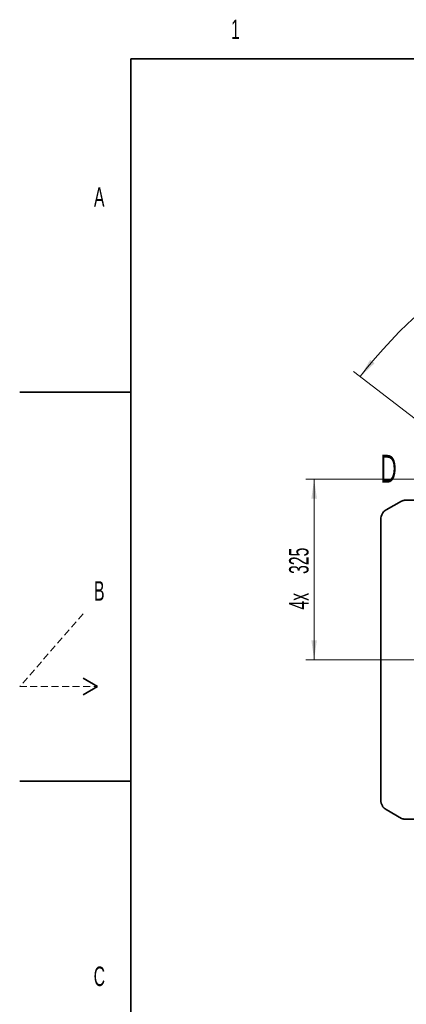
# Model space of a CAD drawing. Header units: millimetres. Extents: x 0 to 6126, y 0 to 4200.
# Tile 2 of 14: x 0 to 696, y 2398 to 4171. Entities that reach past the tile are written whole.
import ezdxf

# ---------------------------------------------------------------- set-up
doc = ezdxf.new("R2010")
doc.units = ezdxf.units.MM
doc.header["$LTSCALE"] = 10
doc.linetypes.add('HIDDEN', pattern=[1.905, 1.27, -0.635])
doc.styles.add('SLDTEXTSTYLE0', font='TXT', dxfattribs={"width": 0.605})
doc.dimstyles.new('SLDDIMSTYLE2', dxfattribs={"dimtxt": 35, "dimasz": 35, "dimexe": 0, "dimexo": 0.0625, "dimgap": -8.75, "dimtad": 1, "dimdec": 4, "dimlfac": 10, "dimzin": 12, "dimdsep": 46, "dimtxsty": 'SLDTEXTSTYLE0', "dimsah": 1, "dimcen": 0.09, "dimadec": 1, "dimazin": 3, "dimtfac": 1, "dimtofl": 0, "dimtmove": 0, "dimatfit": 3, "dimfxl": 1, "dimfrac": 2, "dimtolj": 1, "dimarcsym": 0})
doc.dimstyles.new('SLDDIMSTYLE5', dxfattribs={"dimtxt": 35, "dimasz": 35, "dimexe": 0, "dimexo": 0.0625, "dimgap": 8.75, "dimtad": 1, "dimdec": 1, "dimrnd": 1e-09, "dimzin": 12, "dimdsep": 46, "dimtxsty": 'SLDTEXTSTYLE0', "dimsah": 1, "dimcen": 0.09, "dimadec": 0, "dimazin": 3, "dimtfac": 1, "dimtofl": 0, "dimtmove": 0, "dimatfit": 3, "dimfxl": 1, "dimfrac": 2, "dimtolj": 1, "dimtzin": 12, "dimarcsym": 0})

# ---------------------------------------------------------------- blocks, each defined once
blk = doc.blocks.new('_D_1')
at = {"color": 7, "linetype": 'Continuous', "lineweight": 0}
for p, q in [((1143.4, 3910.1), (1239.4, 3922.7)), ((1239.4, 3922.7), (1246.4, 3869.5)), ((1150.4, 3856.8), (1143.4, 3910.1)), ((1246.4, 3869.5), (1150.4, 3856.8)), ((1522, 3337.4), (1795.9, 3694.4)), ((925, 3288.7), (601.3, 3537.1)), ((958.3, 3263.2), (937.1, 3279.4))]:
    blk.add_line(p, q, dxfattribs=at)
at = {"color": 7, "linetype": 'Continuous', "lineweight": 18}
blk.add_arc((1277.2, 3018.5), 837, 52.5, 142.5, dxfattribs=at)
for points in [[(1786.8, 3682.5), (1761.5, 3707.2), (1755.6, 3699.2)], [(613.2, 3528), (639, 3552.2), (631.2, 3558.4)]]:
    blk.add_solid(points, dxfattribs=at)
at = {"color": 7, "linetype": 'Continuous', "lineweight": 18, "char_height": 35, "attachment_point": 1, "rotation": 7.5, "style": 'SLDTEXTSTYLE0'}
for s, insert in [('90°', (1156.5, 3903.1)), ('4x', (1076.9, 3892.7))]:
    blk.add_mtext(s, dxfattribs=dict(at, insert=insert))
blk = doc.blocks.new('_D_8')
at = {"color": 7, "linetype": 'Continuous', "lineweight": 0}
for p, q in [((957, 3343.5), (515.2, 3343.5)), ((530.2, 3343.5), (530.2, 3018.5)), ((883.7, 3018.5), (515.2, 3018.5))]:
    blk.add_line(p, q, dxfattribs=at)
at = {"color": 7, "linetype": 'Continuous', "lineweight": 18}
for points in [[(530.2, 3343.5), (525.2, 3308.5), (535.2, 3308.5)], [(530.2, 3018.5), (535.2, 3053.5), (525.2, 3053.5)]]:
    blk.add_solid(points, dxfattribs=at)
at = {"color": 7, "linetype": 'Continuous', "lineweight": 18, "char_height": 35, "attachment_point": 1, "rotation": 90, "style": 'SLDTEXTSTYLE0'}
for s, insert in [('325', (485.1, 3172.9)), ('4x', (485.1, 3108.8))]:
    blk.add_mtext(s, dxfattribs=dict(at, insert=insert))

msp = doc.modelspace()

# ---------------------------------------------------------------- linework, layer by layer
at = {"color": 7, "linetype": 'Continuous', "lineweight": 35}
for p, q in [((200, 100), (200, 4100)), ((5860, 4100), (200, 4100)), ((0, 3500), (200, 3500)), ((687.813694, 3304.018833), (659.645743, 3288.063311)), ((833.803972, 3305.396436), (693.113684, 3305.396436)), ((650.245722, 3271.23077), (650.245722, 2765.669461)), ((114.019238, 2985), (140, 2970)), ((140, 2970), (114.019238, 2955)), ((0, 2800), (200, 2800)), ((659.645743, 2748.836919), (687.813694, 2732.881398)), ((693.113684, 2731.503795), (833.803972, 2731.503795))]:
    msp.add_line(p, q, dxfattribs=at)
at = {"color": 7, "linetype": 'HIDDEN', "lineweight": 18}
for p, q in [((114.019238, 3101.068844), (0, 2970)), ((0, 2970), (140, 2970))]:
    msp.add_line(p, q, dxfattribs=at)
at = {"color": 7, "linetype": 'Continuous', "lineweight": 35}
for centre, radius, start, end in [((693.084447, 3294.624912), 10.771564, 89.84448631, 119.295965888), ((670.245722, 3271.23077), 20, 149.27172, 180), ((669.110815, 3271.209313), 19.329895, 119.318221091, 141.884793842), ((670.245722, 2765.669461), 20, 180, 210.72828), ((669.110815, 2765.690918), 19.329895, 218.115206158, 240.681778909), ((693.084447, 2742.275319), 10.771564, 240.704034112, 270.15551369)]:
    msp.add_arc(centre, radius, start, end, dxfattribs=at)
for points in [[(653.902609, 3283.140588), (653.619645, 3282.61332), (653.336682, 3282.031892), (653.053718, 3281.450115)], [(653.053718, 2755.450115), (653.336682, 2754.868339), (653.619645, 2754.286911), (653.902609, 2753.759642)]]:
    msp.add_open_spline(points, degree=3, dxfattribs=at)

# ---------------------------------------------------------------- texts
at = {"color": 7, "linetype": 'Continuous', "lineweight": 0, "char_height": 35, "attachment_point": 1, "style": 'SLDTEXTSTYLE0'}
for s, insert in [('1', (380.485877, 4170.683373)), ('A', (133.797679, 3869.087901)), ('B', (133.879508, 3159.833985)), ('C', (133.217834, 2466.039167))]:
    msp.add_mtext(s, dxfattribs=dict(at, insert=insert))
at = {"color": 7, "linetype": 'Continuous', "insert": (649.708493, 3387.352961), "char_height": 50, "attachment_point": 1, "style": 'SLDTEXTSTYLE0'}
msp.add_mtext('D', dxfattribs=at)

# ---------------------------------------------------------------- dimensions: what is measured, and where the dimension line sits
at = {"color": 7, "linetype": 'Continuous', "lineweight": 18}
dim = msp.add_angular_dim_2l(base=(1167.993598, 3848.302382), line1=((1520.750293, 3335.791452), (1277.245722, 3018.450115)), line2=((959.904385, 3261.954687), (1277.245722, 3018.450115)), text='4x <>', dimstyle='SLDDIMSTYLE2', dxfattribs=at)
dim.commit()
dim.dimension.update_dxf_attribs({"geometry": '_D_1', "text_midpoint": (1167.993598, 3848.302382), "dimtype": 162})
dim = msp.add_linear_dim(base=(530.245697, 3018.450115), p1=(958.995722, 3343.450115), p2=(885.686702, 3018.450115), angle=90, text='4x <>', dimstyle='SLDDIMSTYLE5', dxfattribs=at)
dim.commit()
dim.dimension.update_dxf_attribs({"geometry": '_D_8', "text_midpoint": (530.245697, 3180.950115), "dimtype": 160})

doc.saveas('drawing.dxf')
